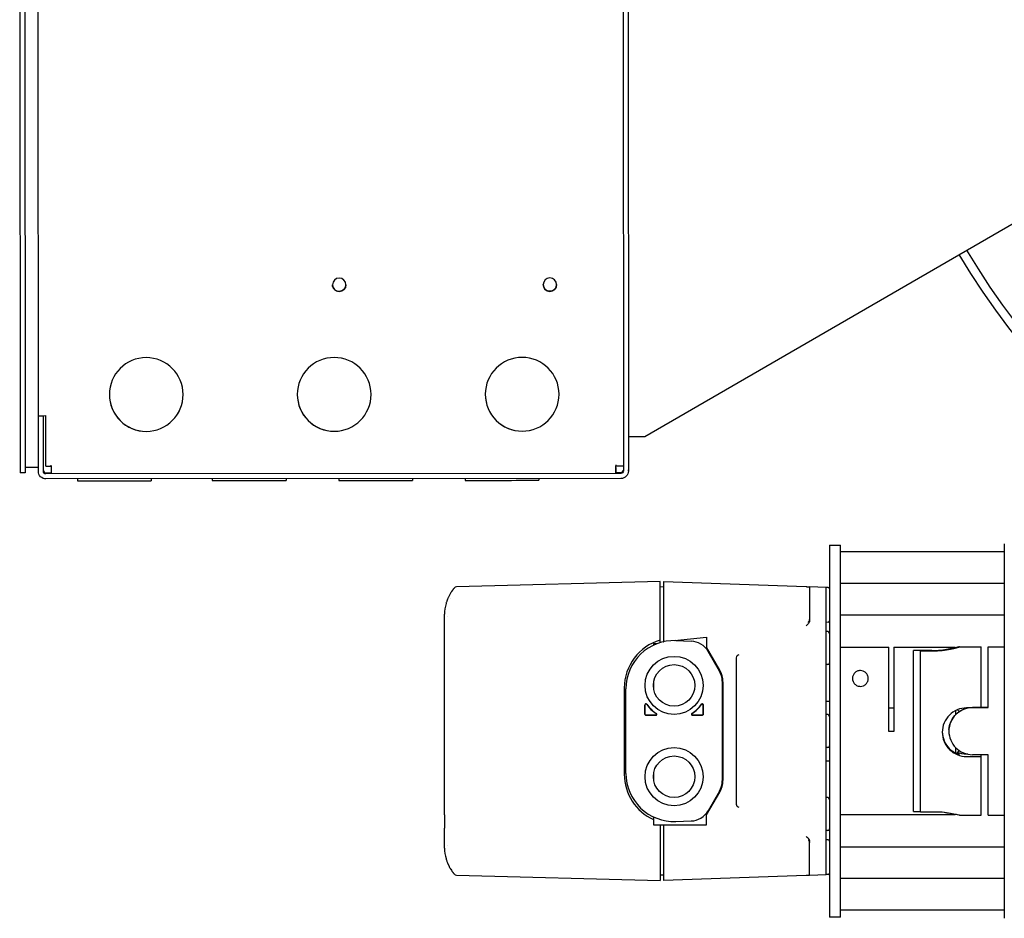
# Model space of a CAD drawing. Header units: inches. Extents: x 1 to 669, y 0 to 417.
# Tile 9 of 256: x 59 to 71, y 246 to 257. Entities that reach past the tile are written whole.
import ezdxf

# ---------------------------------------------------------------- set-up
doc = ezdxf.new("R2010")
doc.units = ezdxf.units.IN
doc.header["$LTSCALE"] = 12
doc.header["$MEASUREMENT"] = 0
doc.layers.add('X', color=1, linetype='CONTINUOUS')

msp = doc.modelspace()

# ---------------------------------------------------------------- linework, layer by layer
at = {"layer": 'X'}
for p, q in [((58.98388, 260.16908), (58.98967, 251.29408)), ((59.04368, 260.16912), (59.04947, 251.29412)), ((66.14015, 260.13601), (66.14591, 251.31562)), ((66.19989, 260.22601), (66.20571, 251.31566)), ((59.20571, 251.31109), (59.19995, 260.13149)), ((66.39994, 251.72598), (71.70344, 254.79257)), ((59.20528, 251.97129), (59.20528, 251.97137)), ((59.20528, 251.97137), (59.20528, 251.97129)), ((59.20528, 251.97129), (59.26508, 251.97133)), ((59.26551, 251.31113), (59.26508, 251.97133)), ((59.26508, 251.97133), (59.26508, 251.97133)), ((59.29547, 251.37115), (59.29508, 251.97135)), ((59.04947, 251.29412), (58.98967, 251.29408)), ((59.20568, 251.35672), (59.04943, 251.35662)), ((59.04947, 251.29412), (59.04948, 251.29412)), ((59.29547, 251.37115), (59.35547, 251.37119)), ((59.29553, 251.29283), (59.35552, 251.29287)), ((66.11592, 251.2856), (59.29553, 251.28115)), ((66.05589, 251.35677), (66.05589, 251.35717)), ((66.05589, 251.35677), (66.05592, 251.29697)), ((66.05592, 251.29724), (66.11592, 251.29728)), ((66.20571, 251.3156), (66.20571, 251.32728)), ((66.11596, 251.2258), (59.29557, 251.22135)), ((59.66827, 251.22159), (59.66828, 251.19743)), ((60.54327, 251.22216), (60.54328, 251.198)), ((61.26827, 251.22264), (61.26828, 251.20249)), ((62.14327, 251.22321), (62.14328, 251.20306)), ((62.76827, 251.22361), (62.76828, 251.20347)), ((63.64327, 251.22419), (63.64328, 251.20404)), ((64.26827, 251.22459), (64.26828, 251.20445)), ((65.14327, 251.22516), (65.14328, 251.20502)), ((70.66478, 250.45155), (70.66478, 246.01075)), ((68.58978, 250.43715), (68.58978, 246.02515)), ((68.58978, 250.43715), (68.72278, 250.43715)), ((68.72278, 246.02515), (68.72278, 250.43715)), ((70.66478, 250.35615), (68.72278, 250.35615)), ((66.58191, 250.00281), (64.1672, 249.93958)), ((66.58191, 249.27952), (66.58191, 250.00281)), ((66.62128, 250.00281), (66.62128, 249.29042)), ((66.62128, 250.00281), (68.31282, 249.94374)), ((70.66478, 249.98115), (68.72278, 249.98115)), ((66.62128, 249.93875), (66.58191, 249.93978)), ((68.35356, 249.94232), (68.35356, 249.53903)), ((68.55041, 249.93544), (68.35356, 249.94232)), ((68.55041, 246.52687), (68.55041, 249.93544)), ((68.57459, 249.93307), (68.55041, 249.93391)), ((68.57459, 249.52137), (68.55041, 249.52052)), ((70.66478, 249.60615), (68.72278, 249.60615)), ((68.57079, 249.41155), (68.55041, 249.41226)), ((64.02286, 249.3746), (64.02286, 249.38223)), ((66.62128, 249.29042), (66.62557, 249.29087)), ((66.75034, 249.30398), (67.13309, 249.34421)), ((66.76719, 249.30364), (66.94839, 249.29731)), ((67.13309, 249.34421), (67.13309, 249.22466)), ((64.02286, 247.23717), (64.02286, 249.22514)), ((66.54305, 249.26621), (66.50317, 249.26621)), ((66.50317, 249.26621), (66.50317, 249.24917)), ((67.28908, 248.95448), (67.13309, 249.22466)), ((67.28543, 248.94304), (67.15126, 249.17542)), ((68.72278, 249.22416), (69.29292, 249.22416)), ((69.29292, 248.22465), (69.29292, 249.22416)), ((69.35542, 249.22465), (69.35542, 248.22465)), ((69.35542, 249.22465), (70.07992, 249.22465)), ((69.58792, 247.27647), (69.58792, 249.18584)), ((69.80492, 249.18584), (69.58792, 249.18584)), ((69.67042, 249.18287), (69.84242, 249.18287)), ((69.67042, 247.27111), (69.67042, 249.18287)), ((70.07992, 249.2137), (70.07992, 249.22465)), ((70.13206, 249.23015), (70.39042, 249.23015)), ((70.39042, 248.50539), (70.39042, 249.23005)), ((70.47292, 248.50922), (70.47292, 249.23015)), ((70.47292, 249.23015), (70.66478, 249.23015)), ((67.48742, 247.36141), (67.48742, 249.1009)), ((68.57079, 249.01927), (68.55041, 249.01856)), ((66.50317, 248.80356), (66.50317, 248.74143)), ((67.31813, 248.82099), (67.31813, 247.64132)), ((67.326, 248.81668), (67.326, 247.64563)), ((66.15672, 248.74297), (66.15672, 247.71934)), ((66.1764, 247.72919), (66.1764, 248.73312)), ((68.55041, 248.58549), (68.58978, 248.58549)), ((66.40081, 248.54347), (66.40081, 248.42997)), ((66.40198, 248.43114), (66.40198, 248.53973)), ((67.09255, 248.53973), (67.09255, 248.43114)), ((67.09372, 248.42997), (67.09372, 248.54347)), ((69.29292, 248.50675), (69.35542, 248.50675)), ((70.08585, 248.47396), (70.08585, 248.42496)), ((70.12522, 248.46737), (70.10834, 248.48425)), ((70.12522, 248.46737), (70.12522, 248.4587)), ((70.39042, 248.50539), (70.21642, 248.50539)), ((70.47292, 248.50922), (70.28628, 248.50922)), ((70.39042, 248.51109), (70.47292, 248.51109)), ((66.41262, 248.41816), (66.5302, 248.41816)), ((66.52621, 248.41933), (66.41379, 248.41933)), ((66.96433, 248.41816), (67.08191, 248.41816)), ((67.08074, 248.41933), (66.96832, 248.41933)), ((68.57079, 248.42729), (68.55041, 248.428)), ((69.35542, 248.22465), (69.29292, 248.22465)), ((70.00728, 248.23089), (70.00728, 248.23018)), ((68.57079, 248.03502), (68.55041, 248.0343)), ((70.08585, 248.03612), (70.08585, 247.97222)), ((70.12522, 247.99493), (70.09728, 247.96699)), ((70.12522, 248.0024), (70.12522, 247.99493)), ((68.55041, 247.87682), (68.58978, 247.87682)), ((70.23016, 247.95692), (70.21642, 247.95692)), ((70.21642, 247.92945), (70.39042, 247.92945)), ((70.47292, 247.95122), (70.28628, 247.95122)), ((70.39042, 247.23215), (70.39042, 247.95122)), ((70.47292, 247.23215), (70.47292, 247.95122)), ((66.50317, 247.72088), (66.50317, 247.65875)), ((67.28543, 247.51927), (67.15126, 247.28689)), ((67.13309, 247.23765), (67.28908, 247.50783)), ((68.57079, 247.44304), (68.55041, 247.44375)), ((66.50317, 247.21314), (66.50317, 247.1181)), ((67.13309, 247.1181), (67.13309, 247.23765)), ((70.07992, 247.23765), (68.72278, 247.23815)), ((69.29292, 247.23765), (69.29292, 247.23815)), ((69.58792, 247.27647), (69.67042, 247.27647)), ((69.84242, 247.27111), (69.67042, 247.27111)), ((70.07992, 247.23765), (70.07992, 247.24382)), ((70.13206, 247.23215), (70.39042, 247.23215)), ((70.47292, 247.23215), (70.66478, 247.23215)), ((64.02286, 247.08771), (64.02286, 247.08008)), ((66.50317, 247.1181), (67.13309, 247.1181)), ((66.58191, 247.1181), (66.58191, 246.4595)), ((66.62128, 247.1181), (66.62128, 246.4595)), ((66.76719, 247.15867), (66.94839, 247.165)), ((68.57079, 247.05076), (68.55041, 247.05005)), ((68.57459, 246.94094), (68.55041, 246.94178)), ((68.35356, 246.51999), (68.35356, 246.92328)), ((70.66478, 246.85615), (68.72278, 246.85615)), ((64.1672, 246.52273), (66.58191, 246.4595)), ((66.62128, 246.52356), (66.58191, 246.52253)), ((68.31282, 246.51857), (66.62128, 246.4595)), ((68.55041, 246.52687), (68.35356, 246.51999)), ((68.57459, 246.52924), (68.55041, 246.5284)), ((70.66478, 246.48115), (68.72278, 246.48115)), ((68.72278, 246.02515), (68.58978, 246.02515)), ((70.66478, 246.10615), (68.72278, 246.10615))]:
    msp.add_line(p, q, dxfattribs=at)
for centre, radius in [((66.74726, 248.77249), 0.34449), ((66.74726, 248.77249), 0.24606), ((66.74726, 247.68982), 0.34449), ((66.74726, 247.68982), 0.24606)]:
    msp.add_circle(centre, radius, dxfattribs=at)
for centre, radius, start, end in [((64.16823, 249.90022), 0.03937, 91.5, 139.985677), ((68.57404, 249.91733), 0.01575, 360, 88), ((68.57404, 249.53711), 0.01575, 272, 0), ((68.5701, 249.39187), 0.01969, 0, 88), ((66.74727, 248.74297), 0.59055, 106.260205, 180), ((66.74726, 248.73312), 0.57087, 88, 180), ((66.93987, 249.05337), 0.24409, 30, 88), ((68.5701, 249.03894), 0.01969, 272, 0), ((67.07404, 248.82099), 0.24409, 0, 30), ((67.05041, 248.81668), 0.27559, 360, 30), ((66.74726, 248.77249), 0.3937, 214.386072, 237.636423), ((66.74726, 248.77249), 0.39487, 214.914766, 237.089936), ((66.74726, 248.77249), 0.3937, 302.363577, 325.613928), ((66.74726, 248.77249), 0.39487, 302.926426, 325.085542), ((66.41379, 248.43114), 0.01181, 179.996386, 270.003614), ((67.08074, 248.43114), 0.01181, 269.996386, 0.003614), ((68.5701, 248.40762), 0.01969, 0, 88), ((68.5701, 248.05469), 0.01969, 272, 360), ((66.74727, 247.71934), 0.59055, 180, 245.585178), ((66.74726, 247.72919), 0.57087, 180, 272), ((67.07404, 247.64132), 0.24409, 330, 0), ((67.05041, 247.64563), 0.27559, 330, 0), ((68.5701, 247.42337), 0.01969, 0, 88), ((66.93987, 247.40894), 0.24409, 272, 330), ((68.5701, 247.07044), 0.01969, 272, 0), ((68.57404, 246.9252), 0.01575, 360, 88), ((64.16823, 246.56209), 0.03937, 220.014323, 268.5), ((68.57404, 246.54498), 0.01575, 272, 0)]:
    msp.add_arc(centre, radius, start, end, dxfattribs=at)
for centre, major_axis, ratio, start_param, end_param in [((76.98271, 257.90145), (7.9476, 0), 0.99999965, -2.61120962, -1.57079633), ((76.98271, 257.90145), (7.843, 0), 0.99999965, -2.61112784, -1.57079633), ((60.48511, 252.22215), (-0.4375, 0), 0.99999965, 0.00002842, 1.57144845), ((60.48511, 252.22215), (0.4375, 0), 0.99999965, -1.5701442, -0.00002842), ((62.71511, 252.2236), (-0.4375, 0), 0.99999965, 0.00002842, 1.57144845), ((62.71511, 252.2236), (0.4375, 0), 0.99999965, -1.5701442, -0.00002842), ((64.94511, 252.22506), (-0.4375, 0), 0.99999965, 0.00002842, 1.57144845), ((64.94511, 252.22506), (0.4375, 0), 0.99999965, -1.5701442, -0.00002842), ((59.29508, 251.97142), (-0.0898, -0.00006), 0.00083443, -0.00000054, 1.57079578), ((66.39994, 251.72614), (-0.1945, -0.00013), 0.00083443, -0.00000054, 1.57079578), ((59.35547, 251.3828), (-0.00002, 0.03), 0.00000054, -1.9662639, -1.5699619), ((66.05587, 251.37563), (0.0898, 0.00006), 0.00083443, -1.57079687, -0.00000054), ((59.29551, 251.32283), (-0.03, 0), 0.99999965, 0.00065212, 1.57144845), ((59.35547, 251.37126), (0.00006, -0.0898), 0.00000054, -1.5699619, 0), ((66.11591, 251.32728), (0.03, 0), 0.99999965, -1.5701442, -0.02188445), ((60.10578, 251.19772), (-0.4375, -0.00029), 0.00083443, -0.00000054, 3.14159265), ((61.70578, 251.20278), (-0.4375, -0.00029), 0.00083443, -0.00000054, 3.14159265), ((63.20578, 251.20376), (-0.4375, -0.00029), 0.00083443, -0.00000054, 3.14159265), ((64.70578, 251.20473), (-0.4375, -0.00029), 0.00083443, -0.00000054, 3.14159265), ((64.40168, 249.62602), (0.06373, 0.42686), 0.8748101, 1.42465976, 1.71693289), ((66.41262, 248.54346), (-0.0035, 0.0113), 0.99826043, -1.27027627, 1.2701808), ((66.41379, 248.53972), (-0.00355, 0.01129), 0.99831286, -1.26569331, 1.26555468), ((67.08191, 248.54346), (0.0035, 0.0113), 0.99826043, -1.27018086, 1.27027621), ((66.53019, 248.42998), (-0.01137, 0.0033), 0.99804343, 1.85379851, 4.42948905), ((66.96434, 248.42998), (-0.01137, -0.0033), 0.99804343, -1.2878964, 1.28779415), ((64.40168, 246.83629), (-0.06373, 0.42686), 0.8748101, 1.42465976, 1.7169329)]:
    msp.add_ellipse(centre, major_axis=major_axis, ratio=ratio, start_param=start_param, end_param=end_param, dxfattribs=at)
at = {"layer": 'X', "extrusion": (-2.21966e-16, 2.57223e-20, -1)}
for centre, major_axis, start_param, end_param in [((62.77426, 253.52362), (0.0795, 0), -4.7130411, 1.5701442), ((65.27426, 253.52525), (0.0795, 0), -4.7130411, 1.5701442), ((62.77426, 253.52367), (-0.0795, 0), -1.57144845, -0.00031383), ((65.27426, 253.5253), (-0.0795, 0), -1.57144845, -0.00031383)]:
    msp.add_ellipse(centre, major_axis=major_axis, ratio=0.99999965, start_param=start_param, end_param=end_param, dxfattribs=at)
at = {"layer": 'X', "extrusion": (-2.21966e-16, 6.96597e-20, -1)}
for centre in [(62.77426, 253.52367), (65.27426, 253.5253)]:
    msp.add_ellipse(centre, major_axis=(0.0795, 0), ratio=0.99999965, start_param=0.00031383, end_param=1.5701442, dxfattribs=at)
at = {"layer": 'X', "extrusion": (-2.21966e-16, -2.0841e-20, -1)}
for centre in [(60.48511, 252.22213), (62.71511, 252.22358), (64.94511, 252.22503)]:
    msp.add_ellipse(centre, major_axis=(0.4375, 0), ratio=0.99999965, start_param=-4.7130411, end_param=1.5701442, dxfattribs=at)
at = {"layer": 'X', "extrusion": (0, 0, -1)}
msp.add_ellipse((59.26532, 251.60676), major_axis=(-0.00005, 0.0795), ratio=0.00000054, start_param=-0.48528017, end_param=0.00000007, dxfattribs=at)
at = {"layer": 'X', "extrusion": (-1.73185e-16, -4.42373e-25, -1)}
msp.add_ellipse((66.05587, 251.38717), major_axis=(0.00002, -0.03), ratio=0.00000054, start_param=-1.57163076, end_param=-1.17532875, dxfattribs=at)
at = {"layer": 'X', "extrusion": (-9.43957e-23, 1.4475e-19, -1)}
msp.add_ellipse((66.05587, 251.37563), major_axis=(0.00006, -0.0898), ratio=0.00000054, start_param=-0.00000039, end_param=1.56996151, dxfattribs=at)
at = {"layer": 'X', "extrusion": (-2.21966e-16, 6.16924e-21, -1)}
for centre, major_axis, start_param, end_param in [((59.29551, 251.31115), (-0.0898, 0), -1.57144845, -0.00065212), ((66.11591, 251.3156), (0.0898, 0), -0.00065212, 1.5701442)]:
    msp.add_ellipse(centre, major_axis=major_axis, ratio=0.99999965, start_param=start_param, end_param=end_param, dxfattribs=at)
at = {"layer": 'X', "extrusion": (-2.21966e-16, -3.18121e-20, -1)}
msp.add_ellipse((59.29551, 251.31115), major_axis=(-0.03, 0), ratio=0.99999965, start_param=-1.57144845, end_param=-0.00065212, dxfattribs=at)
at = {"layer": 'X', "extrusion": (-2.21966e-16, -3.1812e-20, -1)}
msp.add_ellipse((66.11591, 251.3156), major_axis=(0.03, 0), ratio=0.99999965, start_param=-0.00065212, end_param=1.5701442, dxfattribs=at)
at = {"layer": 'X', "extrusion": (-2.36305e-16, -1.00205e-21, -1)}
msp.add_ellipse((64.14032, 249.61655), major_axis=(0.00478, 0.24036), ratio=0.48826042, start_param=-1.61147195, end_param=-1.570235, dxfattribs=at)
at = {"layer": 'X', "extrusion": (-2.21966e-16, -8.62817e-32, -1)}
msp.add_ellipse((67.08074, 248.53972), major_axis=(0.00355, 0.01129), ratio=0.99831283, start_param=-1.26569592, end_param=1.26555743, dxfattribs=at)
at = {"layer": 'X', "extrusion": (-2.2197e-16, -3.23069e-20, -1)}
msp.add_ellipse((70.28628, 248.23089), major_axis=(-0.279, 0), ratio=0.99999953, start_param=0.06467579, end_param=1.39092594, dxfattribs=at)
at = {"layer": 'X', "extrusion": (-2.22e-16, -2.31439e-20, -1)}
msp.add_ellipse((70.28628, 248.23142), major_axis=(0.279, 0), ratio=0.99999953, start_param=-2.18621548, end_param=-1.76107893, dxfattribs=at)
at = {"layer": 'X', "extrusion": (-2.21966e-16, -2.71171e-31, -1)}
for centre, major_axis, ratio, start_param, end_param in [((66.41262, 248.42998), (-0.00835, -0.00835), 0.99969546, -0.78524587, 0.78524587), ((66.5262, 248.43114), (0.01135, -0.00335), 0.9981103, -1.28302063, 1.28286871)]:
    msp.add_ellipse(centre, major_axis=major_axis, ratio=ratio, start_param=start_param, end_param=end_param, dxfattribs=at)
at = {"layer": 'X', "extrusion": (-2.21966e-16, 8.28304e-30, -1)}
msp.add_ellipse((66.96833, 248.43114), major_axis=(0.01135, 0.00335), ratio=0.9981103, start_param=1.85872394, end_param=4.42461328, dxfattribs=at)
at = {"layer": 'X', "extrusion": (-2.21966e-16, -5.1769e-31, -1)}
msp.add_ellipse((67.08191, 248.42998), major_axis=(-0.00835, 0.00835), ratio=0.99969546, start_param=2.35634678, end_param=3.92683852, dxfattribs=at)
at = {"layer": 'X', "extrusion": (-2.365e-16, -3.09045e-19, -1)}
msp.add_ellipse((64.14032, 246.84576), major_axis=(-0.00478, 0.24036), ratio=0.48826042, start_param=-1.57135765, end_param=-1.5301207, dxfattribs=at)
at = {"layer": 'X'}
for points in [[(66.14235, 256.45579), (66.14242, 256.45567), (66.14249, 256.45556), (66.14255, 256.45544)], [(66.14235, 256.45368), (66.14242, 256.45357), (66.14249, 256.45345), (66.14255, 256.45334)], [(66.14241, 256.36291), (66.14248, 256.36216), (66.14255, 256.36141), (66.14262, 256.36068)], [(66.14243, 256.33485), (66.1425, 256.33469), (66.14257, 256.33456), (66.14263, 256.33444)], [(66.14263, 256.33444), (66.14257, 256.33455), (66.1425, 256.33467), (66.14243, 256.33478)], [(64.09781, 249.80071), (64.09781, 249.80071), (64.0978, 249.8007), (64.0978, 249.8007)], [(64.06108, 249.59333), (64.06108, 249.59333), (64.06108, 249.59333), (64.06108, 249.59333)], [(67.48742, 249.1009), (67.48742, 249.11946), (67.50093, 249.13591), (67.51914, 249.13952)], [(70.21642, 247.95692), (70.18085, 247.95692), (70.14312, 247.96394), (70.10834, 247.97806)], [(67.51914, 247.32279), (67.50093, 247.3264), (67.48742, 247.34285), (67.48742, 247.36141)], [(64.06108, 246.86898), (64.06108, 246.86898), (64.06108, 246.86898), (64.06108, 246.86898)]]:
    msp.add_open_spline(points, degree=3, dxfattribs=at)
for points, knots in [([(64.13807, 249.92553), (64.13807, 249.92553), (64.13678, 249.92401), (64.13448, 249.9212), (64.13333, 249.9198), (64.13192, 249.91807), (64.13031, 249.91605), (64.12901, 249.91442), (64.12756, 249.91258), (64.12602, 249.91059), (64.12564, 249.9101), (64.12526, 249.90961), (64.12487, 249.90911), (64.12094, 249.904), (64.11636, 249.89783), (64.11145, 249.8908), (64.109, 249.88728), (64.10646, 249.88355), (64.10388, 249.87963), (64.10259, 249.87766), (64.10129, 249.87565), (64.09998, 249.8736), (64.09932, 249.87257), (64.09867, 249.87154), (64.09801, 249.87049), (64.09789, 249.8703), (64.09777, 249.87011), (64.09766, 249.86992), (64.09745, 249.86958), (64.09723, 249.86925), (64.09702, 249.86891), (64.09678, 249.86851), (64.09653, 249.86811), (64.09628, 249.86771), (64.0962, 249.86758), (64.09615, 249.86749), (64.09603, 249.86731), (64.09265, 249.86182), (64.08947, 249.85642), (64.08654, 249.85123), (64.08339, 249.84565), (64.08052, 249.84032), (64.07796, 249.83537), (64.07779, 249.83504), (64.07761, 249.83471), (64.07744, 249.83438), (64.07492, 249.82948), (64.0727, 249.82497), (64.07078, 249.82093), (64.06981, 249.8189), (64.06892, 249.817), (64.0681, 249.81522), (64.06769, 249.81433), (64.0673, 249.81347), (64.06692, 249.81265), (64.06673, 249.81223), (64.06655, 249.81183), (64.06637, 249.81143), (64.06628, 249.81123), (64.06619, 249.81103), (64.06611, 249.81084), (64.06602, 249.81065), (64.06596, 249.81052), (64.06585, 249.81026), (64.06403, 249.8062), (64.06198, 249.80149), (64.05976, 249.79609), (64.05865, 249.79339), (64.0575, 249.79051), (64.05631, 249.78746), (64.05572, 249.78593), (64.05512, 249.78436), (64.05451, 249.78274), (64.0542, 249.78193), (64.0539, 249.78111), (64.05359, 249.78028), (64.05343, 249.77987), (64.05328, 249.77945), (64.05312, 249.77903), (64.05297, 249.7786), (64.05284, 249.77825), (64.05266, 249.77775), (64.05035, 249.77143), (64.04843, 249.76575), (64.04682, 249.7608), (64.04522, 249.75585), (64.04393, 249.75162), (64.04291, 249.74815), (64.04238, 249.74634), (64.04191, 249.74473), (64.04152, 249.74333)], [0, 0, 0, 0, 0.125, 0.125, 0.125, 0.1875, 0.1875, 0.1875, 0.23772629, 0.23772629, 0.23772629, 0.25, 0.25, 0.25, 0.375, 0.375, 0.375, 0.4375, 0.4375, 0.4375, 0.46875, 0.46875, 0.46875, 0.484375, 0.484375, 0.484375, 0.48717829, 0.48717829, 0.48717829, 0.4921875, 0.4921875, 0.4921875, 0.49804687, 0.49804687, 0.49804687, 0.5, 0.5, 0.5, 0.55822542, 0.55822542, 0.55822542, 0.62079076, 0.62079076, 0.62079076, 0.625, 0.625, 0.625, 0.6875, 0.6875, 0.6875, 0.71875, 0.71875, 0.71875, 0.734375, 0.734375, 0.734375, 0.7421875, 0.7421875, 0.7421875, 0.74609375, 0.74609375, 0.74609375, 0.75, 0.75, 0.75, 0.8125, 0.8125, 0.8125, 0.84375, 0.84375, 0.84375, 0.859375, 0.859375, 0.859375, 0.8671875, 0.8671875, 0.8671875, 0.87109375, 0.87109375, 0.87109375, 0.875, 0.875, 0.875, 0.92460439, 0.92460439, 0.92460439, 0.97415224, 0.97415224, 0.97415224, 1, 1, 1, 1]), ([(68.31282, 249.94374), (68.31635, 249.94362), (68.31932, 249.94351), (68.32292, 249.94339), (68.32398, 249.94335), (68.32577, 249.94329), (68.32654, 249.94326), (68.32751, 249.94323), (68.32838, 249.94319), (68.33273, 249.94304), (68.33594, 249.94293), (68.339, 249.94282), (68.33933, 249.94281), (68.33988, 249.94279), (68.34005, 249.94279), (68.34395, 249.94265), (68.34686, 249.94255), (68.34934, 249.94246), (68.34961, 249.94245), (68.35234, 249.94236), (68.35356, 249.94232), (68.35356, 249.94232)], [0, 0, 0, 0, 0.125, 0.125, 0.18655788, 0.18655788, 0.24609375, 0.24609375, 0.27778963, 0.27778963, 0.4610847, 0.4610847, 0.484375, 0.484375, 0.5, 0.5, 0.71875, 0.71875, 0.75, 0.75, 1, 1, 1, 1]), ([(64.02286, 249.38223), (64.02286, 249.3832), (64.02286, 249.38905), (64.02286, 249.39946), (64.02286, 249.40089), (64.02286, 249.40247), (64.02286, 249.40416), (64.02286, 249.40543), (64.02286, 249.40677), (64.02286, 249.40814), (64.02286, 249.4097), (64.02286, 249.41131), (64.02286, 249.41298), (64.02286, 249.41572), (64.02286, 249.41863), (64.02286, 249.42179), (64.02286, 249.42839), (64.02286, 249.4357), (64.02286, 249.44372), (64.02286, 249.44606), (64.02286, 249.44847), (64.02286, 249.45093), (64.02286, 249.45867), (64.02286, 249.46691), (64.02286, 249.47564), (64.02286, 249.47614), (64.02286, 249.47664), (64.02286, 249.47714), (64.02286, 249.48487), (64.02286, 249.49286), (64.02286, 249.50107), (64.02286, 249.50459), (64.02286, 249.50815), (64.02286, 249.51176), (64.02286, 249.51417), (64.02286, 249.5166), (64.02286, 249.51905), (64.02286, 249.51989), (64.02286, 249.52074), (64.02286, 249.52159), (64.02286, 249.52208), (64.02286, 249.52258), (64.02286, 249.52308), (64.02286, 249.52422), (64.02286, 249.52539), (64.02286, 249.52646), (64.02286, 249.55287), (64.02286, 249.5804), (64.02286, 249.60911)], [0, 0, 0, 0, 0.2421875, 0.2421875, 0.2421875, 0.27539063, 0.27539063, 0.27539063, 0.30029297, 0.30029297, 0.30029297, 0.3286135, 0.3286135, 0.3286135, 0.375, 0.375, 0.375, 0.47172548, 0.47172548, 0.47172548, 0.5, 0.5, 0.5, 0.58870511, 0.58870511, 0.58870511, 0.59375, 0.59375, 0.59375, 0.671875, 0.671875, 0.671875, 0.70539036, 0.70539036, 0.70539036, 0.72769518, 0.72769518, 0.72769518, 0.73539991, 0.73539991, 0.73539991, 0.73982668, 0.73982668, 0.73982668, 0.75, 0.75, 0.75, 1, 1, 1, 1]), ([(68.35356, 249.53903), (68.35356, 249.53596), (68.35301, 249.53061), (68.35154, 249.52531), (68.35048, 249.5223), (68.35016, 249.52148), (68.3478, 249.51563), (68.34486, 249.51063), (68.34082, 249.50546), (68.34051, 249.50508), (68.33696, 249.50069), (68.3327, 249.49637), (68.32745, 249.4918), (68.32733, 249.49169), (68.32462, 249.48934), (68.3198, 249.48543), (68.31282, 249.47994)], [0, 0, 0, 0, 0.125, 0.21875, 0.21875, 0.25, 0.25, 0.484375, 0.484375, 0.5, 0.5, 0.74609375, 0.74609375, 0.75, 0.75, 0.999999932, 0.999999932, 0.999999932, 0.999999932]), ([(68.35356, 249.54641), (68.3537, 249.53956), (68.35157, 249.53381), (68.34512, 249.52272), (68.34001, 249.51963), (68.34001, 249.5212), (68.34512, 249.52591), (68.35157, 249.53948), (68.3537, 249.54614), (68.35356, 249.55383)], [0.688167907, 0.688167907, 0.688167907, 0.688167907, 0.796308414, 0.796308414, 0.96831932, 0.96831932, 1.140330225, 1.140330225, 1.248470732, 1.248470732, 1.248470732, 1.248470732]), ([(64.02286, 249.22514), (64.02286, 249.24319), (64.02286, 249.26064), (64.02286, 249.27804), (64.02286, 249.27854), (64.02286, 249.2979), (64.02286, 249.31456), (64.02286, 249.34306), (64.02286, 249.35401), (64.02286, 249.36215), (64.02286, 249.36242), (64.02286, 249.36996), (64.02286, 249.37395), (64.02286, 249.3746)], [0, 0, 0, 0, 0.2421875, 0.2421875, 0.25, 0.25, 0.5, 0.5, 0.7421875, 0.7421875, 0.75, 0.75, 1, 1, 1, 1]), ([(69.80492, 249.18584), (69.83965, 249.18584), (69.87656, 249.18793), (69.94425, 249.19536), (69.97505, 249.20059), (70.02368, 249.21029), (70.04482, 249.21542), (70.07294, 249.22265), (70.07992, 249.22465), (70.07992, 249.22465)], [0, 0, 0, 0, 0.26464031, 0.26464031, 0.52928062, 0.52928062, 0.79386455, 0.79386455, 1.05844848, 1.05844848, 1.05844848, 1.05844848]), ([(69.84242, 249.18287), (69.87906, 249.18287), (69.918, 249.18531), (69.98938, 249.19398), (70.02184, 249.20009), (70.0731, 249.21158), (70.09539, 249.21773), (70.12505, 249.22675), (70.13242, 249.22953), (70.13242, 249.23005)], [-1.1168398, -1.1168398, -1.1168398, -1.1168398, -0.83759359, -0.83759359, -0.55834738, -0.55834738, -0.27917369, -0.27917369, 0, 0, 0, 0]), ([(70.13242, 249.23005), (70.13242, 249.23058), (70.12505, 249.22892), (70.10211, 249.22353), (70.09176, 249.2211), (70.07992, 249.21848)], [-1.548757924, -1.548757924, -1.548757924, -1.548757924, -1.269584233, -1.269584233, -1.116839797, -1.116839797, -1.116839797, -1.116839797]), ([(68.95764, 248.94872), (68.95118, 248.94872), (68.94467, 248.94804), (68.93206, 248.94539), (68.92594, 248.94342), (68.90878, 248.93595), (68.8989, 248.92881), (68.88263, 248.91254), (68.87553, 248.90189), (68.86616, 248.87891), (68.86389, 248.86659), (68.86389, 248.84398), (68.86593, 248.83187), (68.87515, 248.80872), (68.88235, 248.79768), (68.89919, 248.78084), (68.9094, 248.77361), (68.93248, 248.76379), (68.94535, 248.76122), (68.95764, 248.76122)], [-1.65365701, -1.65365701, -1.65365701, -1.65365701, -1.60439275, -1.60439275, -1.555128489, -1.555128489, -1.456599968, -1.456599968, -1.34284411, -1.34284411, -1.229088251, -1.229088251, -1.121505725, -1.121505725, -1.013923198, -1.013923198, -0.920257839, -0.920257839, -0.826592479, -0.826592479, -0.826592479, -0.826592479]), ([(68.95764, 248.76122), (68.96924, 248.76122), (68.98145, 248.76351), (69.00357, 248.77238), (69.01348, 248.77893), (69.03113, 248.79522), (69.03902, 248.80663), (69.04915, 248.83075), (69.05139, 248.84344), (69.05139, 248.86745), (69.04879, 248.88063), (69.03806, 248.90496), (69.02996, 248.91613), (69.0125, 248.93164), (69.00304, 248.93781), (68.98153, 248.94636), (68.96944, 248.94872), (68.95764, 248.94872)], [-0.826592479, -0.826592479, -0.826592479, -0.826592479, -0.738242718, -0.738242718, -0.649892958, -0.649892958, -0.537017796, -0.537017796, -0.424142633, -0.424142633, -0.301972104, -0.301972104, -0.179801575, -0.179801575, -0.089900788, -0.089900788, 0, 0, 0, 0]), ([(70.21642, 248.50539), (70.18003, 248.50539), (70.14136, 248.49804), (70.07047, 248.46847), (70.03823, 248.44626), (69.98732, 248.39521), (69.96519, 248.36288), (69.93573, 248.29188), (69.92842, 248.25318), (69.92842, 248.18043), (69.93573, 248.1418), (69.96519, 248.07102), (69.98732, 248.03885), (70.03823, 247.9881), (70.07047, 247.96606), (70.14136, 247.93673), (70.18003, 247.92945), (70.21642, 247.92945)], [0, 0, 0, 0, 0.27729454, 0.27729454, 0.55458907, 0.55458907, 0.83181364, 0.83181364, 1.10903822, 1.10903822, 1.38626279, 1.38626279, 1.66348736, 1.66348736, 1.9407819, 1.9407819, 2.21807643, 2.21807643, 2.21807643, 2.21807643]), ([(70.28628, 248.50922), (70.25105, 248.50922), (70.2136, 248.50214), (70.14492, 248.4736), (70.11367, 248.45216), (70.06434, 248.40282), (70.0429, 248.37156), (70.01436, 248.30287), (70.00728, 248.26541), (70.00728, 248.23018)], [2.14791558, 2.14791558, 2.14791558, 2.14791558, 2.41643471, 2.41643471, 2.68495384, 2.68495384, 2.95341361, 2.95341361, 3.22187337, 3.22187337, 3.22187337, 3.22187337]), ([(70.12522, 248.45991), (70.14189, 248.4716), (70.16009, 248.48179), (70.19571, 248.49658), (70.21288, 248.50177), (70.23016, 248.50539)], [-2.008076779, -2.008076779, -2.008076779, -2.008076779, -1.858221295, -1.858221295, -1.729540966, -1.729540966, -1.729540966, -1.729540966]), ([(69.92846, 248.22199), (69.92915, 248.18633), (69.93684, 248.14891), (69.96615, 248.07977), (69.98841, 248.0485), (70.02197, 248.01496), (70.03345, 248.00519), (70.0558, 247.98889), (70.06663, 247.98232), (70.09253, 247.96833), (70.10758, 247.96258), (70.12752, 247.95615), (70.13242, 247.95528), (70.13242, 247.95613), (70.12752, 247.95793), (70.11273, 247.96397), (70.10673, 247.96652), (70.09997, 247.96969)], [5.08454948, 5.08454948, 5.08454948, 5.08454948, 5.35492072, 5.35492072, 5.6384282, 5.6384282, 5.76228903, 5.76228903, 5.88614986, 5.88614986, 6.1127082, 6.1127082, 6.33926654, 6.33926654, 6.56582488, 6.56582488, 6.6753088, 6.6753088, 6.6753088, 6.6753088]), ([(70.00728, 248.23018), (70.00728, 248.19495), (70.01436, 248.1575), (70.0429, 248.08882), (70.06434, 248.05758), (70.11367, 248.00826), (70.14492, 247.98682), (70.2136, 247.9583), (70.25105, 247.95122), (70.28628, 247.95122)], [3.22187337, 3.22187337, 3.22187337, 3.22187337, 3.49033314, 3.49033314, 3.7587929, 3.7587929, 4.02731203, 4.02731203, 4.29583116, 4.29583116, 4.29583116, 4.29583116]), ([(64.02286, 247.23717), (64.02286, 247.23302), (64.02286, 247.22458), (64.02286, 247.21058), (64.02286, 247.20896), (64.02286, 247.20645), (64.02286, 247.20581), (64.02286, 247.2045), (64.02286, 247.20124), (64.02286, 247.19812), (64.02286, 247.19089), (64.02286, 247.18641), (64.02286, 247.18019), (64.02286, 247.17821), (64.02286, 247.17606), (64.02286, 247.17583), (64.02286, 247.17536), (64.02286, 247.17531), (64.02286, 247.17495), (64.02286, 247.17416), (64.02286, 247.17322), (64.02286, 247.16971), (64.02286, 247.16577), (64.02286, 247.1584), (64.02286, 247.15571), (64.02286, 247.15138), (64.02286, 247.14988), (64.02286, 247.14796), (64.02286, 247.14757), (64.02286, 247.14679), (64.02286, 247.14638), (64.02286, 247.14563), (64.02286, 247.14116), (64.02286, 247.13689), (64.02286, 247.12965), (64.02286, 247.12621), (64.02286, 247.12134), (64.02286, 247.11987), (64.02286, 247.11699), (64.02286, 247.11002), (64.02286, 247.10421), (64.02286, 247.09271), (64.02286, 247.0883), (64.02286, 247.08771)], [0, 0, 0, 0, 0.125, 0.125, 0.140625, 0.140625, 0.1484375, 0.1484375, 0.15625, 0.1875, 0.1875, 0.25, 0.25, 0.28125, 0.28125, 0.28515625, 0.28515625, 0.2890625, 0.2890625, 0.296875, 0.3125, 0.3125, 0.375, 0.375, 0.40625, 0.40625, 0.421875, 0.421875, 0.42578125, 0.42578125, 0.4296875, 0.4296875, 0.4375, 0.5, 0.5, 0.5625, 0.5625, 0.59375, 0.59375, 0.625, 0.75, 0.75, 1, 1, 1, 1]), ([(70.13206, 247.23215), (70.13038, 247.23219), (70.12313, 247.23384), (70.09539, 247.24036), (70.0731, 247.24558), (70.02184, 247.25559), (69.98938, 247.26106), (69.918, 247.26888), (69.87906, 247.27111), (69.84242, 247.27111)], [-1.08066199, -1.08066199, -1.08066199, -1.08066199, -0.83766611, -0.83766611, -0.55849241, -0.55849241, -0.27924621, -0.27924621, 0, 0, 0, 0]), ([(70.07992, 247.23765), (70.07992, 247.23765), (70.07294, 247.23966), (70.04482, 247.24689), (70.02368, 247.25202), (69.98579, 247.25958), (69.97019, 247.26241), (69.95321, 247.26502)], [0.381502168, 0.381502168, 0.381502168, 0.381502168, 0.646086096, 0.646086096, 0.910670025, 0.910670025, 1.058448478, 1.058448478, 1.058448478, 1.058448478]), ([(64.02286, 246.8532), (64.02286, 246.881), (64.02286, 246.9077), (64.02286, 246.93337), (64.02286, 246.93759), (64.02286, 246.942), (64.02286, 246.94637), (64.02286, 246.94918), (64.02286, 246.95197), (64.02286, 246.95469), (64.02286, 246.95986), (64.02286, 246.96487), (64.02286, 246.96985), (64.02286, 246.97181), (64.02286, 246.97375), (64.02286, 246.97571), (64.02286, 246.98564), (64.02286, 246.99503), (64.02286, 247.00382), (64.02286, 247.00639), (64.02286, 247.00891), (64.02286, 247.01138), (64.02286, 247.01911), (64.02286, 247.02624), (64.02286, 247.03278), (64.02286, 247.03316), (64.02286, 247.03353), (64.02286, 247.03389), (64.02286, 247.04429), (64.02286, 247.05286), (64.02286, 247.05985), (64.02286, 247.06052), (64.02286, 247.06122), (64.02286, 247.06183), (64.02286, 247.07288), (64.02286, 247.07907), (64.02286, 247.08008)], [0, 0, 0, 0, 0.2421875, 0.2421875, 0.2421875, 0.28202341, 0.28202341, 0.28202341, 0.30755009, 0.30755009, 0.30755009, 0.35600716, 0.35600716, 0.35600716, 0.375, 0.375, 0.375, 0.47172865, 0.47172865, 0.47172865, 0.5, 0.5, 0.5, 0.58870304, 0.58870304, 0.58870304, 0.59375, 0.59375, 0.59375, 0.73623926, 0.73623926, 0.73623926, 0.75, 0.75, 0.75, 1, 1, 1, 1]), ([(68.31282, 246.98237), (68.3163, 246.97963), (68.31925, 246.97728), (68.32271, 246.97448), (68.32366, 246.97372), (68.32553, 246.97215), (68.32643, 246.9714), (68.32752, 246.97047), (68.32839, 246.96971), (68.33237, 246.96615), (68.3353, 246.96325), (68.33846, 246.95969), (68.33907, 246.95899), (68.33987, 246.95802), (68.34004, 246.95781), (68.34393, 246.95301), (68.34685, 246.94838), (68.34933, 246.94291), (68.3496, 246.94228), (68.35234, 246.93552), (68.35356, 246.92943), (68.35356, 246.92328)], [0.000000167, 0.000000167, 0.000000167, 0.000000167, 0.125, 0.125, 0.179289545, 0.179289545, 0.24609375, 0.24609375, 0.278179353, 0.278179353, 0.442951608, 0.442951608, 0.484375, 0.484375, 0.5, 0.5, 0.71875, 0.71875, 0.75, 0.75, 1, 1, 1, 1]), ([(68.35356, 246.9159), (68.35356, 246.9246), (68.35026, 246.93168), (68.34333, 246.94066), (68.34001, 246.94253), (68.34001, 246.94126), (68.34333, 246.93807), (68.35026, 246.92655), (68.35356, 246.91825), (68.35356, 246.90848)], [0.199131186, 0.199131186, 0.199131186, 0.199131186, 0.335859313, 0.335859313, 0.47363808, 0.47363808, 0.611416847, 0.611416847, 0.748144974, 0.748144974, 0.748144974, 0.748144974]), ([(64.04152, 246.71897), (64.04484, 246.70727), (64.04862, 246.69575), (64.05482, 246.67895), (64.05697, 246.67343), (64.0603, 246.66528), (64.06143, 246.66259), (64.06314, 246.65859), (64.06401, 246.6566), (64.06513, 246.65405), (64.06568, 246.65282), (64.06623, 246.65159), (64.06626, 246.65153), (64.0672, 246.64944), (64.06832, 246.64698), (64.07021, 246.64295), (64.07068, 246.64195), (64.07239, 246.63836), (64.07379, 246.63548), (64.07617, 246.63071), (64.07701, 246.62905), (64.07879, 246.62558), (64.0797, 246.62382), (64.08333, 246.61695), (64.08566, 246.61274), (64.08874, 246.60729), (64.08973, 246.60558), (64.09191, 246.60184), (64.09301, 246.59999), (64.09437, 246.59772), (64.09478, 246.59705), (64.09533, 246.59616), (64.0955, 246.59588), (64.09573, 246.59549), (64.09581, 246.59537), (64.09595, 246.59515), (64.09602, 246.59503), (64.09617, 246.59478), (64.09673, 246.59387), (64.09739, 246.59281), (64.09753, 246.59258), (64.09767, 246.59236), (64.09769, 246.59234), (64.0977, 246.59232), (64.10243, 246.58475), (64.1071, 246.57775), (64.11394, 246.56794), (64.1163, 246.56465), (64.11966, 246.56007), (64.12075, 246.55861), (64.12232, 246.5565), (64.12332, 246.55517), (64.12429, 246.55391), (64.12487, 246.55315), (64.12487, 246.55315), (64.12515, 246.55277), (64.12561, 246.55218), (64.12679, 246.55065), (64.12747, 246.54978), (64.12913, 246.54767), (64.13014, 246.54639), (64.13174, 246.5444), (64.13228, 246.54373), (64.13309, 246.54273), (64.13336, 246.5424), (64.13376, 246.54191), (64.13389, 246.54175), (64.13409, 246.54151), (64.13416, 246.54143), (64.13426, 246.54131), (64.13429, 246.54127), (64.13435, 246.54119), (64.13439, 246.54114), (64.13577, 246.53947), (64.13665, 246.53844), (64.13775, 246.53715), (64.13798, 246.53688), (64.13807, 246.53678), (64.13807, 246.53678), (64.13807, 246.53678)], [0, 0, 0, 0, 0.125, 0.125, 0.1875, 0.1875, 0.21875, 0.21875, 0.234375, 0.2421875, 0.249023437, 0.249023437, 0.256830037, 0.256830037, 0.299607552, 0.299607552, 0.3125, 0.3125, 0.34375, 0.34375, 0.359375, 0.359375, 0.375, 0.375, 0.415759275, 0.415759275, 0.4375, 0.4375, 0.46875, 0.46875, 0.484375, 0.484375, 0.4921875, 0.4921875, 0.49609375, 0.49609375, 0.499511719, 0.499511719, 0.509494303, 0.509494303, 0.512381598, 0.512381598, 0.512704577, 0.512704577, 0.512704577, 0.625, 0.625, 0.6875, 0.6875, 0.71875, 0.71875, 0.734375, 0.749023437, 0.749023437, 0.752990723, 0.752990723, 0.785108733, 0.785108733, 0.8125, 0.8125, 0.84375, 0.84375, 0.859375, 0.859375, 0.8671875, 0.8671875, 0.87109375, 0.87109375, 0.873046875, 0.873046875, 0.874023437, 0.874023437, 0.875, 0.875, 0.931133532, 0.931133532, 0.986783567, 0.986783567, 1, 1, 1, 1]), ([(68.35356, 246.51999), (68.35356, 246.51999), (68.35301, 246.51997), (68.35154, 246.51992), (68.35048, 246.51989), (68.35017, 246.51987), (68.34781, 246.51979), (68.34488, 246.51969), (68.34084, 246.51955), (68.34053, 246.51954), (68.33698, 246.51941), (68.33272, 246.51927), (68.32746, 246.51908), (68.32734, 246.51908), (68.32474, 246.51899), (68.31994, 246.51882), (68.31289, 246.51858)], [0, 0, 0, 0, 0.125, 0.21875, 0.21875, 0.25, 0.25, 0.484375, 0.484375, 0.5, 0.5, 0.74609375, 0.74609375, 0.75, 0.75, 0.999206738, 0.999206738, 0.999206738, 0.999206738])]:
    msp.add_open_spline(points, degree=3, knots=knots, dxfattribs=at)

doc.saveas('drawing.dxf')
